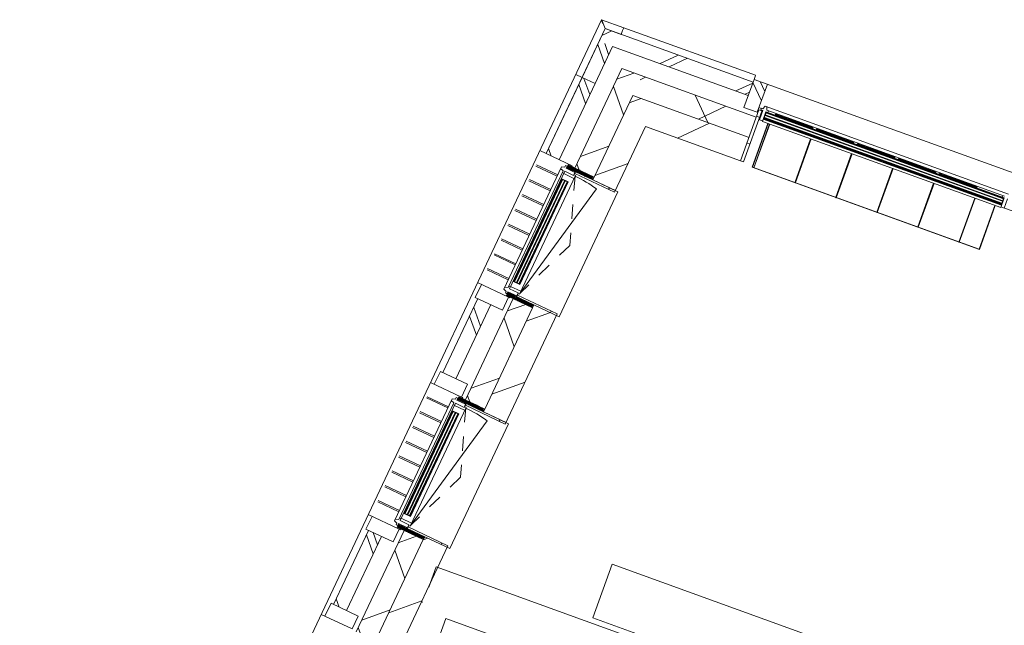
# Model space of a CAD drawing. Header units: metres. Extents: x 136266 to 136452, y 453403 to 453560.
# Tile 132 of 133: x 136392 to 136399, y 453498 to 453502. Entities that reach past the tile are written whole.
import ezdxf

# ---------------------------------------------------------------- set-up
doc = ezdxf.new("R2010")
doc.units = ezdxf.units.M
doc.linetypes.add('GS streep 0_60mm', pattern=[1.2, 0.6, -0.6])
for name, color, linetype, lineweight in [('A-DETL', 90, 'Continuous', 5), ('A-DETL-BEBOUWING', 253, 'Continuous', 9), ('A-DETL-GENF-4', 252, 'Continuous', 9), ('A-DETL-GENF-5', 250, 'Continuous', 9), ('A-FLOR', 192, 'Continuous', 5), ('A-GENM-1', 8, 'Continuous', 5), ('A-GENM-3', 7, 'GS streep 0_60mm', 5), ('A-WALL-PATT-3', 8, 'Continuous', 5)]:
    doc.layers.add(name, color=color, linetype=linetype, lineweight=lineweight)
pattern_1 = [(90, (0, 0), (-400, 2.449293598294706e-14), [])]

# ---------------------------------------------------------------- blocks, each defined once
blk = doc.blocks.new('859-DO-0010 29-09-2022')
at = {"layer": 'A-DETL-BEBOUWING'}
h = blk.add_hatch(dxfattribs=at)
h.set_pattern_fill('FP_726', color=256, angle=44.99999999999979, style=0, pattern_type=2)
h.set_pattern_definition([(230.3679999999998, (115493.8259296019, 88038.00664383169), (326.7006494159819, -270.5777627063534), []), (320.3679999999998, (115493.8259296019, 88038.00664383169), (270.5777627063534, 326.7006494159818), [])])
h.paths.add_polyline_path([(109859.9790641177, 87357.96600375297), (110723.704941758, 87439.12538232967), (110709.6721138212, 87588.4675389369), (109859.9790641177, 87508.6267449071)])
h.paths.add_polyline_path([(113526.3594140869, 87702.47478661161), (114307.9167003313, 87775.91325281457), (114293.8838723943, 87925.25540942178), (113512.3265861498, 87851.8169432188)])
h.paths.add_polyline_path([(117110.5711726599, 88039.2626570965), (117892.1284589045, 88112.70112329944), (117878.0956309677, 88262.04327990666), (117096.538344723, 88188.60481370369), (117105.0366392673, 88098.16305524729)])
h.paths.add_polyline_path([(120694.7829312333, 88376.05052758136), (121141.705776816, 88418.04531013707), (121127.6729488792, 88567.38746674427), (120680.7501032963, 88525.3926841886), (120692.675447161, 88398.47909421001)])
h = blk.add_hatch(dxfattribs=at)
h.set_pattern_fill('FP_250', color=256, angle=44.99999999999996, style=0, pattern_type=2)
h.set_pattern_definition([(50.36799999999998, (1194.736809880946, 112.2623939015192), (-308.0628471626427, 255.141690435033), [])])
h.paths.add_polyline_path([(110034.97906411, 87198.63888774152), (110740.0765743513, 87264.89286628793), (110723.7049417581, 87439.12538232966), (110034.97906411, 87374.40975242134), (110034.97906411, 87198.82748337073)])
h.paths.add_polyline_path([(113542.7310466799, 87528.24227056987), (114324.2883329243, 87601.6807367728), (114307.9167003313, 87775.91325281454), (113526.3594140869, 87702.47478661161)])
h.paths.add_polyline_path([(117126.9428052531, 87865.03014105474), (117908.5000914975, 87938.46860725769), (117892.1284589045, 88112.70112329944), (117110.5711726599, 88039.26265709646)])
h.paths.add_polyline_path([(120711.1545638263, 88201.81801153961), (121158.0774094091, 88243.8127940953), (121141.705776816, 88418.04531013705), (120694.7829312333, 88376.05052758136)])
h = blk.add_hatch(dxfattribs=at)
h.set_pattern_fill('FP_257', color=256, angle=44.99999999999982, style=0, pattern_type=2)
h.set_pattern_definition([(230.3679999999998, (110034.5415574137, 87751.02028561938), (308.0628471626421, -255.1416904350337), []), (230.3679999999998, (108839.8047475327, 87638.75789171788), (308.0628471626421, -255.1416904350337), [])])
h.paths.add_polyline_path([(109485.0028386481, 87598.94299220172), (110593.4385809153, 87703.09635655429), (110584.0833622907, 87802.65779429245), (109484.9993239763, 87699.38315605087), (109485.0011046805, 87648.49526930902)])
for points in [[(110758.6173526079, 87644.79349743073), (112522.8460293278, 87810.567971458), (112522.4718205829, 87814.55042896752), (110758.2979762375, 87648.19241004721)], [(110760.3948441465, 87625.87682426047), (112524.6235208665, 87791.65129828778), (112524.2493121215, 87795.6337557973), (110760.1210144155, 87628.79101395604)], [(110762.1723356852, 87606.96015109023), (112526.4010124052, 87772.7346251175), (112526.0268036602, 87776.71708262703), (110761.7981269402, 87610.94260859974)], [(109667.4536763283, 85820.92044149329), (109667.4536763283, 86611.92044149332), (109663.4536763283, 86611.92044149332), (109663.4536763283, 85820.92044149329)], [(109686.4536763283, 85820.92044149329), (109686.4536763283, 86611.92044149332), (109682.4536763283, 86611.92044149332), (109682.4536763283, 85820.92044149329)], [(109705.4536763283, 85820.92044149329), (109705.4536763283, 86611.92044149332), (109701.4536763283, 86611.92044149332), (109701.4536763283, 85820.92044149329)], [(109667.4536763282, 84020.92044149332), (109667.4536763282, 84811.92044149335), (109663.4536763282, 84811.92044149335), (109663.4536763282, 84020.92044149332)], [(109686.4536763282, 84020.92044149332), (109686.4536763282, 84811.92044149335), (109682.4536763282, 84811.92044149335), (109682.4536763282, 84020.92044149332)], [(109705.4536763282, 84020.92044149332), (109705.4536763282, 84811.92044149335), (109701.4536763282, 84811.92044149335), (109701.4536763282, 84020.92044149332)]]:
    blk.add_hatch(color=256, dxfattribs=at).paths.add_polyline_path(points)
h = blk.add_hatch(dxfattribs=at)
h.set_pattern_fill('FP_738', color=256, style=0, pattern_type=2)
h.set_pattern_definition([(0, (0, 0), (0, 200), [])])
h.paths.add_polyline_path([(110740.123350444, 87264.39505910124), (110762.0268667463, 87266.45320719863), (110726.477035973, 87644.78667060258), (110704.5735196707, 87642.72852250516)])
h = blk.add_hatch(dxfattribs=at)
h.set_pattern_fill('FP_1657', color=256, angle=44.99999999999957, style=0, pattern_type=2)
h.set_pattern_definition([(315.0019999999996, (109485.0078655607, 87459.43207647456), (282.8328392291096, 282.8525853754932), []), (315.0019999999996, (109485.0495848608, 86259.43156371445), (282.8328392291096, 282.8525853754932), [])])
h.paths.add_polyline_path([(109485.0126024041, 87319.92028438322), (109585.0126023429, 87319.92378365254), (109585.0025099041, 87608.33938912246), (109485.0028386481, 87598.94299220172)])
h = blk.add_hatch(dxfattribs=at)
h.set_pattern_fill('FP_725', color=256, angle=44.99999999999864, style=0, pattern_type=2)
h.set_pattern_definition([(314.9999999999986, (109709.978837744, 82714.8608331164), (299.9546965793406, 299.9546965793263), []), (44.99999999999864, (109709.978837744, 82714.8608331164), (-299.9546965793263, 299.9546965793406), [])])
h.paths.add_polyline_path([(109859.9790641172, 77935.18872462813), (109859.9790641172, 78509.92044148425), (109709.9790641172, 78509.92044148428), (109709.9790641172, 77935.18872462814)])
h.paths.add_polyline_path([(109709.9790641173, 79522.92044148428), (109859.9790641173, 79522.92044148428), (109859.9790641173, 80251.9204414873), (109709.9790641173, 80251.9204414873), (109709.9790641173, 79554.47512242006)])
h.paths.add_polyline_path([(109859.9790641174, 81380.92044148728), (109859.9790641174, 82109.92044148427), (109709.9790641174, 82109.9204414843), (109709.9790641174, 81380.9204414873)])
h.paths.add_polyline_path([(109859.9790641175, 83122.9204414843), (109859.9790641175, 83909.92044148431), (109709.9790641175, 83909.92044148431), (109709.9790641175, 83122.92044148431)])
h.paths.add_polyline_path([(109859.9790641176, 84922.9204414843), (109859.9790641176, 85709.92044148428), (109709.9790641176, 85709.92044148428), (109709.9790641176, 84922.92044148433)])
h.paths.add_polyline_path([(109859.9790641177, 86722.92044148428), (109859.9790641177, 87508.6267449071), (109709.9790641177, 87494.53210319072), (109709.9790641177, 86722.9204414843)])
h = blk.add_hatch(dxfattribs=at)
h.set_pattern_fill('FP_100', color=256, angle=44.99999999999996, style=0, pattern_type=2)
h.set_pattern_definition([(44.99999999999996, (1199.999805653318, -5.684341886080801e-13), (-282.8427124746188, 282.8427124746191), [])])
h.paths.add_polyline_path([(110034.9790641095, 78185.18872462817), (110034.9790641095, 78531.92044148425), (109859.9790641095, 78531.92044148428), (109859.9790641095, 78185.18872462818), (109881.0029046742, 78185.18872462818)])
h.paths.add_polyline_path([(110034.9790641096, 79500.92044148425), (110034.9790641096, 80286.92044148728), (109859.9790641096, 80286.92044148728), (109859.9790641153, 79500.92044148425), (109881.0029046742, 79500.92044148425)])
h.paths.add_polyline_path([(109859.9790641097, 81345.92044148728), (110034.9790641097, 81345.92044148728), (110034.9790641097, 82131.9204414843), (109859.9790641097, 82131.9204414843), (109859.9790641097, 81353.14626617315)])
h.paths.add_polyline_path([(110034.9790641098, 83100.92044148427), (110034.9790641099, 83931.92044148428), (109859.9790641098, 83931.9204414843), (109859.9790641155, 83100.92044148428), (109881.0029046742, 83100.92044148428)])
h.paths.add_polyline_path([(110034.9790641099, 84900.92044148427), (110034.9790641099, 85731.92044148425), (109859.9790641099, 85731.92044148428), (109859.9790641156, 84900.9204414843), (109881.0029046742, 84900.9204414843)])
h.paths.add_polyline_path([(110034.97906411, 86700.92044148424), (110034.97906411, 87374.40975242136), (109859.97906411, 87357.96600375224), (109859.9790641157, 86700.92044148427), (109881.0029046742, 86700.92044148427)])
h = blk.add_hatch(dxfattribs=at)
h.set_pattern_fill('FP_1083', color=256, angle=44.99999999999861, style=0, pattern_type=2)
h.set_pattern_definition([(314.9999999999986, (109484.9795812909, 87024.42139890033), (282.8427124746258, 282.8427124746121), []), (314.9999999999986, (109484.9788741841, 85824.42088614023), (282.8427124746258, 282.8427124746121), [])])
h.paths.add_polyline_path([(109584.9790641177, 86728.92044149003), (109584.9790641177, 87319.92203401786), (109484.9790641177, 87319.92203401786), (109484.9790641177, 86728.92044149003)])
h = blk.add_hatch(dxfattribs=at)
h.set_pattern_fill('FP_418', color=256, style=0, pattern_type=2)
h.set_pattern_definition([(180, (109861.5030000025, 86674.15200085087), (-6.221205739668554e-15, -50.8), [50.8, 0, 0, 0]), (180, (109861.5030000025, 86679.23200085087), (-6.221205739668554e-15, -50.8), [50.8, 0, 0, 0]), (180, (109861.5030000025, 86684.31200085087), (-6.221205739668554e-15, -50.8), [50.8, 0, 0, 0]), (180, (109861.5030000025, 86689.39200085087), (-6.221205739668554e-15, -50.8), [50.8, 0, 0, 0]), (180, (109861.5030000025, 86694.47200085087), (-6.221205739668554e-15, -50.8), [50.8, 0, 0, 0]), (180, (109861.5030000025, 86699.55200085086), (-6.221205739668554e-15, -50.8), [50.8, 0, 0, 0]), (180, (109861.5030000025, 86704.63200085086), (-6.221205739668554e-15, -50.8), [50.8, 0, 0, 0]), (180, (109861.5030000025, 86709.71200085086), (-6.221205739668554e-15, -50.8), [50.8, 0, 0, 0]), (180, (109861.5030000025, 86714.79200085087), (-6.221205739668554e-15, -50.8), [50.8, 0, 0, 0]), (180, (109861.5030000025, 86719.87200085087), (-6.221205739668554e-15, -50.8), [50.8, 0, 0, 0])])
h.paths.add_polyline_path([(109859.9790641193, 86700.92044147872), (109859.9790641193, 86722.92044147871), (109656.9790641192, 86722.92044147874), (109656.9790641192, 86700.92044147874)])
h = blk.add_hatch(dxfattribs=at)
h.set_pattern_fill('FP_1487', color=256, style=0, pattern_type=2)
h.set_pattern_definition(pattern_1)
h.paths.add_polyline_path([(110034.9790641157, 86688.42044148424), (110034.9790641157, 86700.92044148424), (109724.9790641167, 86700.92044148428), (109724.9790641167, 86688.42044148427), (109881.0029046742, 86688.42044148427)])
h = blk.add_hatch(dxfattribs=at)
h.set_pattern_fill('FP_690', color=256, angle=-90.0000000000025, style=0, pattern_type=2)
h.set_pattern_definition([(179.9999999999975, (109861.5026226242, 85758.68803049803), (2.219022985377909e-12, 50.80000000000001), [50.80000000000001, 0, 0, 0]), (179.9999999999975, (109861.5026226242, 85753.60803049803), (2.219022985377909e-12, 50.80000000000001), [50.80000000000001, 0, 0, 0]), (179.9999999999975, (109861.5026226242, 85748.52803049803), (2.219022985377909e-12, 50.80000000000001), [50.80000000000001, 0, 0, 0]), (179.9999999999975, (109861.5026226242, 85743.44803049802), (2.219022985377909e-12, 50.80000000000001), [50.80000000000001, 0, 0, 0]), (179.9999999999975, (109861.5026226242, 85738.36803049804), (2.219022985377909e-12, 50.80000000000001), [50.80000000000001, 0, 0, 0]), (179.9999999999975, (109861.5026226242, 85733.28803049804), (2.219022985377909e-12, 50.80000000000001), [50.80000000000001, 0, 0, 0]), (179.9999999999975, (109861.5026226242, 85728.20803049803), (2.219022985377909e-12, 50.80000000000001), [50.80000000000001, 0, 0, 0]), (179.9999999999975, (109861.5026226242, 85723.12803049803), (2.219022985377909e-12, 50.80000000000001), [50.80000000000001, 0, 0, 0]), (179.9999999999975, (109861.5026226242, 85718.04803049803), (2.219022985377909e-12, 50.80000000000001), [50.80000000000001, 0, 0, 0]), (179.9999999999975, (109861.5026226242, 85712.96803049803), (2.219022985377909e-12, 50.80000000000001), [50.80000000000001, 0, 0, 0])])
h.paths.add_polyline_path([(109656.9790641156, 85709.92044148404), (109859.9790641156, 85709.92044148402), (109859.9790641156, 85731.92044148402), (109656.9790641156, 85731.92044148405)])
h = blk.add_hatch(dxfattribs=at)
h.set_pattern_fill('FP_1488', color=256, style=0, pattern_type=2)
h.set_pattern_definition(pattern_1)
h.paths.add_polyline_path([(110034.9790641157, 85731.92044148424), (110034.9790641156, 85744.42044148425), (109724.9790641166, 85744.42044148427), (109724.9790641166, 85731.92044148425), (109881.0029046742, 85731.92044148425)])
h = blk.add_hatch(dxfattribs=at)
h.set_pattern_fill('FP_1077', color=256, angle=44.99999999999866, style=0, pattern_type=2)
h.set_pattern_definition([(314.9999999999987, (109484.9788741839, 81832.04508787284), (282.8427124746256, 282.8427124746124), []), (314.9999999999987, (109484.9788741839, 80632.04528221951), (282.8427124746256, 282.8427124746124), [])])
h.paths.add_polyline_path([(109484.9790641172, 78060.17044149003), (109584.9790641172, 78060.17044149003), (109584.9790641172, 78403.74999999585), (109484.9790641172, 78403.74999999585), (109484.9790641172, 78205.47176460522)])
h.paths.add_polyline_path([(109584.9790641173, 79628.74999999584), (109584.9790641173, 80203.92044148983), (109484.9790641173, 80203.92044148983), (109484.9790641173, 79628.74999999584), (109534.9790641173, 79628.74999999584)])
h.paths.add_polyline_path([(109584.9790641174, 81428.92044148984), (109584.9790641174, 82003.92044148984), (109484.9790641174, 82003.92044148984), (109484.9790641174, 81428.92044148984), (109534.9790641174, 81428.92044148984)])
h.paths.add_polyline_path([(109534.9790641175, 83228.92044148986), (109584.9790641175, 83228.92044148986), (109584.9790641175, 83803.92044148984), (109484.9790641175, 83803.92044148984), (109484.9790641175, 83228.92044148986)])
h.paths.add_polyline_path([(109484.9790641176, 85028.92044148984), (109584.9790641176, 85028.92044148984), (109584.9790641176, 85603.92044149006), (109484.9790641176, 85603.92044149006), (109484.9790641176, 85400.15633961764)])
h = blk.add_hatch(dxfattribs=at)
h.set_pattern_fill('FP_418', color=256, style=0, pattern_type=2)
h.set_pattern_definition([(180, (109861.5030000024, 84874.1520008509), (-6.221205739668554e-15, -50.8), [50.8, 0, 0, 0]), (180, (109861.5030000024, 84879.2320008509), (-6.221205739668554e-15, -50.8), [50.8, 0, 0, 0]), (180, (109861.5030000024, 84884.3120008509), (-6.221205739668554e-15, -50.8), [50.8, 0, 0, 0]), (180, (109861.5030000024, 84889.3920008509), (-6.221205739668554e-15, -50.8), [50.8, 0, 0, 0]), (180, (109861.5030000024, 84894.4720008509), (-6.221205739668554e-15, -50.8), [50.8, 0, 0, 0]), (180, (109861.5030000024, 84899.55200085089), (-6.221205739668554e-15, -50.8), [50.8, 0, 0, 0]), (180, (109861.5030000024, 84904.63200085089), (-6.221205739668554e-15, -50.8), [50.8, 0, 0, 0]), (180, (109861.5030000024, 84909.7120008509), (-6.221205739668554e-15, -50.8), [50.8, 0, 0, 0]), (180, (109861.5030000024, 84914.7920008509), (-6.221205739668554e-15, -50.8), [50.8, 0, 0, 0]), (180, (109861.5030000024, 84919.8720008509), (-6.221205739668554e-15, -50.8), [50.8, 0, 0, 0])])
h.paths.add_polyline_path([(109859.9790641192, 84900.92044147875), (109859.9790641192, 84922.92044147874), (109656.9790641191, 84922.92044147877), (109656.9790641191, 84900.92044147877)])
h = blk.add_hatch(dxfattribs=at)
h.set_pattern_fill('FP_1487', color=256, style=0, pattern_type=2)
h.set_pattern_definition(pattern_1)
h.paths.add_polyline_path([(110034.9790641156, 84888.42044148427), (110034.9790641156, 84900.92044148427), (109724.9790641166, 84900.92044148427), (109724.9790641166, 84888.42044148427), (109881.0029046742, 84888.42044148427)])
h = blk.add_hatch(dxfattribs=at)
h.set_pattern_fill('FP_690', color=256, angle=-90.0000000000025, style=0, pattern_type=2)
h.set_pattern_definition([(179.9999999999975, (109861.502622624, 83958.68803049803), (2.219022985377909e-12, 50.80000000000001), [50.80000000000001, 0, 0, 0]), (179.9999999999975, (109861.502622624, 83953.60803049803), (2.219022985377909e-12, 50.80000000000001), [50.80000000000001, 0, 0, 0]), (179.9999999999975, (109861.502622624, 83948.52803049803), (2.219022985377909e-12, 50.80000000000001), [50.80000000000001, 0, 0, 0]), (179.9999999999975, (109861.502622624, 83943.44803049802), (2.219022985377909e-12, 50.80000000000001), [50.80000000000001, 0, 0, 0]), (179.9999999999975, (109861.502622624, 83938.36803049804), (2.219022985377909e-12, 50.80000000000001), [50.80000000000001, 0, 0, 0]), (179.9999999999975, (109861.502622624, 83933.28803049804), (2.219022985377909e-12, 50.80000000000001), [50.80000000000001, 0, 0, 0]), (179.9999999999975, (109861.502622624, 83928.20803049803), (2.219022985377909e-12, 50.80000000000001), [50.80000000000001, 0, 0, 0]), (179.9999999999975, (109861.502622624, 83923.12803049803), (2.219022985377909e-12, 50.80000000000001), [50.80000000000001, 0, 0, 0]), (179.9999999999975, (109861.502622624, 83918.04803049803), (2.219022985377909e-12, 50.80000000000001), [50.80000000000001, 0, 0, 0]), (179.9999999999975, (109861.502622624, 83912.96803049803), (2.219022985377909e-12, 50.80000000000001), [50.80000000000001, 0, 0, 0])])
h.paths.add_polyline_path([(109656.9790641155, 83909.92044148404), (109859.9790641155, 83909.92044148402), (109859.9790641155, 83931.92044148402), (109656.9790641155, 83931.92044148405)])
h = blk.add_hatch(dxfattribs=at)
h.set_pattern_fill('FP_1488', color=256, style=0, pattern_type=2)
h.set_pattern_definition(pattern_1)
h.paths.add_polyline_path([(110034.9790641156, 83931.92044148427), (110034.9790641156, 83944.42044148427), (109724.9790641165, 83944.4204414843), (109724.9790641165, 83931.92044148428), (109881.0029046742, 83931.92044148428)])
at = {"layer": 'A-WALL-PATT-3'}
h = blk.add_hatch(dxfattribs=at)
h.set_pattern_fill('FP_775', color=256, angle=44.99999999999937, style=0, pattern_type=2)
h.set_pattern_definition([(140.3679999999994, (110691.5964922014, 87727.38594856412), (-255.1416904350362, -308.06284716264), []), (140.3679999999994, (110579.3340982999, 88922.12275844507), (-255.1416904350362, -308.06284716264), [])])
h.paths.add_polyline_path([(110601.8582776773, 87613.49106259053), (110701.4197154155, 87622.84628121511), (110681.7737563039, 87831.9253004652), (110582.2123185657, 87822.57008184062), (110601.7810741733, 87614.31268869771)])
h = blk.add_hatch(dxfattribs=at)
h.set_pattern_fill('FP_1082', color=256, angle=-315, style=0, pattern_type=2)
h.set_pattern_definition([(225, (109569.9582600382, 85703.92069824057), (282.842712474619, -282.842712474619), []), (225, (108369.9584543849, 85703.92069824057), (282.842712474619, -282.842712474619), [])])
h.paths.add_polyline_path([(109674.9581282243, 85603.92044149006), (109674.9581282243, 85703.92044149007), (109464.9581282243, 85703.92044149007), (109464.9581282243, 85603.92044149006), (109584.9790641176, 85603.92044149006)])
blk.add_open_spline([(109456.8816910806, 87724.98169265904), (109454.8695674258, 87726.85097051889), (109451.8850533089, 87729.52329248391), (109448.1611586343, 87732.92077076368), (109445.5401568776, 87735.30780735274), (109443.1328600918, 87737.49618295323), (109440.9775370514, 87739.46237555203), (109439.1085793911, 87741.15943903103), (109437.0376817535, 87743.04959050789), (109435.3033257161, 87744.62640755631), (109434.9163094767, 87744.97868949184), (109434.9790641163, 87744.92203401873)], degree=3, knots=[0, 0, 0, 0, 0.08333333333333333, 0.125, 0.1666666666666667, 0.2083333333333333, 0.25, 0.2916666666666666, 0.3333333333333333, 0.4166666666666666, 0.5, 0.5, 0.5, 0.5])
at = {"layer": 'A-DETL'}
for p, q in [((111132.1675805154, 84317.7344228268), (114716.3793390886, 84654.52229331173)), ((111169.5884550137, 83919.48867187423), (111132.1675805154, 84317.7344228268)), ((114753.8002135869, 84256.27654235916), (111169.5884550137, 83919.48867187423))]:
    blk.add_line(p, q, dxfattribs=at)
at = {"layer": 'A-DETL-BEBOUWING'}
for p, q in [((113593.9458101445, 88105.56544523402), (110582.2123185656, 87822.57008184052)), ((110579.4057546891, 87852.4385133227), (109599.9203302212, 87760.40187249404)), ((110579.4068366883, 87852.4269983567), (110582.2123202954, 87822.57008184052)), ((112540.8203538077, 87854.44192340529), (110732.7846444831, 87684.5511531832)), ((112531.4460036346, 87751.11176537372), (113486.2401915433, 87840.82831198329)), ((110584.0833622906, 87802.65779429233), (109484.9993239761, 87699.38315605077)), ((110582.2123185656, 87822.57008184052), (110601.8582776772, 87613.49106259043)), ((110701.4197154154, 87622.84628121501), (110681.7737563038, 87831.9253004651)), ((110754.8820919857, 87652.4777558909), (112525.0844549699, 87818.81354303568)), ((112520.9749856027, 87830.4802590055), (110756.7463088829, 87664.70578497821)), ((112522.4718205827, 87814.55042896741), (110758.2431438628, 87648.77595494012)), ((110758.6173526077, 87644.7934974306), (112522.8460293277, 87810.56797145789)), ((112524.2493121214, 87795.63375579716), (110760.0206354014, 87629.85928176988)), ((110760.3948441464, 87625.87682426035), (112524.6235208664, 87791.65129828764)), ((112526.0268036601, 87776.71708262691), (110761.7981269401, 87610.94260859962)), ((110762.1723356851, 87606.9601510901), (112526.4010124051, 87772.73462511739)), ((112014.6777027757, 87777.85566319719), (111735.9056771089, 87751.6610510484)), ((112015.1454637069, 87772.87759131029), (111736.3734380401, 87746.6829791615)), ((112014.6777027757, 87777.85566319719), (112015.073451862, 87773.6439660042)), ((112015.073451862, 87773.6439660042), (112015.1454637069, 87772.87759131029)), ((112015.1454637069, 87772.87759131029), (112015.3298937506, 87770.9148236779)), ((112319.3357022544, 87806.48263218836), (112040.5636765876, 87780.28802003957)), ((112040.959425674, 87776.07632284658), (112040.5636765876, 87780.28802003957)), ((112041.0314375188, 87775.30994815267), (112040.959425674, 87776.07632284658)), ((112319.8034631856, 87801.50456030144), (112041.0314375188, 87775.30994815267)), ((112041.2158675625, 87773.34718052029), (112041.0314375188, 87775.30994815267)), ((112319.3357022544, 87806.48263218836), (112319.7314513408, 87802.27093499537)), ((112319.7314513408, 87802.27093499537), (112319.8034631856, 87801.50456030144)), ((112319.8034631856, 87801.50456030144), (112319.9878932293, 87799.54179266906)), ((112509.0276130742, 87829.35763277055), (112510.1502393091, 87817.41026024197)), ((112526.77522115, 87768.75216760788), (112522.0976118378, 87818.53288647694)), ((112529.7620642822, 87769.0328241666), (112522.0976118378, 87818.53288647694)), ((112525.0844549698, 87818.81354303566), (112531.8202123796, 87747.1293078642)), ((112525.0844549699, 87818.81354303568), (112526.77522115, 87768.75216760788)), ((112555.3407486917, 87753.3570178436), (112548.979200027, 87821.05879550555)), ((109434.9674984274, 87744.93217900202), (109434.9674984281, 81328.92044149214)), ((109599.9507415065, 87760.44091905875), (109434.9678812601, 87744.93259950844)), ((109484.9273991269, 87699.44863705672), (109456.8816910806, 87724.98169265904)), ((109604.6263400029, 87710.70028721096), (109484.9273991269, 87699.44863705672)), ((109585.002509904, 87608.33938912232), (110593.4385809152, 87703.09635655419)), ((109600.4827260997, 87754.41666315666), (109599.9214122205, 87760.39035752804)), ((109599.9518239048, 87760.42940413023), (109600.1982659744, 87757.80766826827)), ((109600.201248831, 87757.77593560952), (109600.5176698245, 87754.40973978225)), ((109600.9087027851, 87749.88327351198), (109600.4870474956, 87754.37067338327)), ((109600.5209213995, 87754.37514840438), (109600.9435384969, 87749.87920174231)), ((109601.4140151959, 87744.50556592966), (109600.912757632, 87749.8401204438)), ((109600.9469616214, 87749.84278536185), (109601.4488703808, 87744.5033066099)), ((109601.9666944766, 87738.62376391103), (109601.4179013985, 87744.46420763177)), ((109601.4524267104, 87744.46547314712), (109602.0016256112, 87738.62290553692)), ((109604.590503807, 87710.70028721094), (109601.9704508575, 87738.58378721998)), ((109602.0053027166, 87738.58378721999), (109604.6263400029, 87710.70028721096)), ((110759.5597012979, 87602.69703702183), (112529.7620642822, 87769.0328241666)), ((112530.3233773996, 87763.0591379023), (110760.1210144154, 87596.72335075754)), ((110761.6178493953, 87580.79352071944), (112531.8202123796, 87747.1293078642)), ((111405.3617038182, 87720.60172521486), (111126.5896781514, 87694.40711306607)), ((111405.8294647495, 87715.62365332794), (111127.0574390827, 87689.42904117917)), ((111405.3617038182, 87720.60172521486), (111405.7574529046, 87716.39002802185)), ((111405.7574529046, 87716.39002802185), (111405.8294647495, 87715.62365332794)), ((111405.8294647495, 87715.62365332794), (111406.0138947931, 87713.66088569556)), ((111710.019703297, 87749.22869420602), (111431.2476776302, 87723.03408205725)), ((111431.6434267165, 87718.82238486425), (111431.2476776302, 87723.03408205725)), ((111431.7154385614, 87718.05601017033), (111431.6434267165, 87718.82238486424)), ((111710.4874642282, 87744.25062231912), (111431.7154385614, 87718.05601017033)), ((111431.8998686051, 87716.09324253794), (111431.7154385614, 87718.05601017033)), ((111710.019703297, 87749.22869420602), (111710.4154523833, 87745.01699701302)), ((111710.4154523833, 87745.01699701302), (111710.4874642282, 87744.25062231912)), ((111710.4874642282, 87744.25062231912), (111710.6718942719, 87742.28785468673)), ((111736.3014261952, 87747.44935385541), (111735.9056771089, 87751.6610510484)), ((111736.3734380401, 87746.6829791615), (111736.3014261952, 87747.44935385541)), ((111736.5578680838, 87744.72021152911), (111736.3734380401, 87746.6829791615)), ((112339.666637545, 87729.07373591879), (112370.3517546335, 87402.51222013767)), ((112372.3429833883, 87402.69932451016), (112341.6578662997, 87729.26084029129)), ((112489.0087941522, 87743.10656385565), (112519.5068068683, 87418.53627682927)), ((112521.6851399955, 87416.732152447), (112491.0000229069, 87743.29366822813)), ((112524.7839923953, 87768.56506323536), (112525.3453055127, 87762.59137697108)), ((109484.9273991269, 87699.44863705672), (109484.9273991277, 86728.92044148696)), ((109484.9993239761, 87699.38315605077), (109485.012602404, 87319.92028438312)), ((110715.0708333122, 87659.28317158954), (110698.1453888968, 87657.69278442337)), ((110731.4551078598, 87645.25443153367), (110704.5735196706, 87642.72852250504)), ((110704.5735196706, 87642.72852250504), (110740.1233504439, 87264.39505910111)), ((110726.8778775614, 87661.89921939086), (110714.9305050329, 87660.77659315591)), ((110714.9305050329, 87660.77659315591), (110716.0531312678, 87648.82922062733)), ((110716.0531312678, 87648.82922062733), (110730.9873469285, 87650.23250342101)), ((110762.0268667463, 87266.45320719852), (110726.4770359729, 87644.78667060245)), ((110732.7846444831, 87684.5511531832), (110726.8778775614, 87661.89921939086)), ((110730.9873469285, 87650.23250342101), (110737.3488955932, 87582.53072575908)), ((110756.7463088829, 87664.70578497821), (110746.7232457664, 87685.86088379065)), ((110754.8820919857, 87652.4777558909), (110761.6178493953, 87580.79352071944)), ((110762.54654443, 87602.97769358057), (110754.8820919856, 87652.47775589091)), ((110762.54654443, 87602.97769358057), (110757.8689351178, 87652.75841244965)), ((110757.8689351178, 87652.75841244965), (110759.5597012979, 87602.69703702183)), ((110769.8163076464, 87653.88103868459), (110768.6936814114, 87665.82841121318)), ((111100.7037043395, 87691.97475622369), (110821.9316786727, 87665.7801440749)), ((110822.3274277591, 87661.56844688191), (110821.9316786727, 87665.7801440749)), ((110822.3274277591, 87661.56844688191), (110822.3994396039, 87660.802072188)), ((111101.1714652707, 87686.99668433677), (110822.3994396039, 87660.802072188)), ((110822.5838696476, 87658.83930455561), (110822.3994396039, 87660.802072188)), ((111100.7037043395, 87691.97475622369), (111101.0994534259, 87687.7630590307)), ((111101.1714652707, 87686.99668433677), (111101.0994534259, 87687.7630590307)), ((111101.1714652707, 87686.99668433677), (111101.3558953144, 87685.03391670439)), ((111126.9854272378, 87690.19541587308), (111126.5896781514, 87694.40711306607)), ((111127.0574390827, 87689.42904117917), (111126.9854272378, 87690.19541587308)), ((111127.2418691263, 87687.46627354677), (111127.0574390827, 87689.42904117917)), ((111423.701410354, 87643.0057245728), (111454.1994230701, 87318.43543754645)), ((111425.6926391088, 87643.19282894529), (111456.3777561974, 87316.63131316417)), ((111458.3689849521, 87316.81841753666), (111427.6838678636, 87643.37993331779)), ((111728.3594098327, 87671.63269356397), (111758.8574225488, 87347.06240653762)), ((111730.3506385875, 87671.81979793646), (111761.0357556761, 87345.25828215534)), ((111763.0269844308, 87345.44538652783), (111732.3418673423, 87672.00690230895)), ((112033.0174093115, 87700.25966255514), (112063.5154220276, 87375.68937552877)), ((112035.0086380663, 87700.44676692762), (112065.6937551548, 87373.88525114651)), ((112067.6849839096, 87374.072355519), (112036.999866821, 87700.63387130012)), ((109585.0126023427, 87319.92378365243), (109585.002509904, 87608.33938912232)), ((110709.6721138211, 87588.46753893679), (109709.9790641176, 87494.5321031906)), ((110601.8582776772, 87613.49106259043), (110701.4197154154, 87622.84628121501)), ((110732.1837193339, 87584.05419358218), (110737.1617912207, 87584.5219545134)), ((110737.3488955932, 87582.53072575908), (110761.2436406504, 87584.77597822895)), ((110764.5377731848, 87603.16479795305), (110765.0990863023, 87597.19111168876)), ((110765.0990863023, 87597.19111168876), (110764.5377731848, 87603.16479795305)), ((110802.438038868, 87584.62916035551), (110833.1231559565, 87258.06764457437)), ((110834.9272803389, 87260.24597770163), (110804.4292676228, 87584.81626472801)), ((110814.3854113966, 87585.75178659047), (110845.0705284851, 87259.19027080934)), ((110847.0617572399, 87259.37737518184), (110816.3766401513, 87585.93889096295)), ((111119.0434108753, 87614.37875558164), (111149.7285279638, 87287.81723980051)), ((111151.7197567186, 87288.00434417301), (111121.0346396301, 87614.56585995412)), ((111153.5238811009, 87290.18267730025), (111123.0258683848, 87614.75296432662)), ((109709.9790641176, 87494.5321031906), (109709.9790641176, 86722.9204414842)), ((110723.704941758, 87439.12538232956), (109859.9790641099, 87357.96600375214)), ((109859.9790641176, 86722.92044148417), (109859.9790641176, 87357.96600375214)), ((110833.1231559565, 87258.06764457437), (112521.6851399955, 87416.732152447)), ((112519.5068068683, 87418.53627682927), (110834.9272803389, 87260.24597770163)), ((112063.5154220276, 87375.68937552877), (112065.5066507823, 87375.87647990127)), ((112065.6937551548, 87373.88525114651), (112067.6849839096, 87374.072355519)), ((112370.3517546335, 87402.51222013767), (112372.3429833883, 87402.69932451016)), ((109434.9790641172, 87319.92203401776), (109484.9273991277, 87319.92203401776)), ((109584.9790641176, 87319.92203401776), (109484.9790641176, 87319.92203401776)), ((109484.9790641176, 87319.92203401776), (109484.9790641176, 86728.92044148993)), ((109485.012602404, 87319.92028438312), (109585.0126023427, 87319.92378365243)), ((109584.9790641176, 86728.92044148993), (109584.9790641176, 87319.92203401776)), ((111149.7285279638, 87287.81723980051), (111149.5414235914, 87289.80846855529)), ((111149.7285279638, 87287.81723980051), (111151.7197567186, 87288.00434417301)), ((111151.5326523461, 87289.99557292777), (111151.7197567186, 87288.00434417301)), ((111456.3777561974, 87316.63131316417), (111458.3689849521, 87316.81841753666)), ((111458.1818805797, 87318.80964629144), (111458.3689849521, 87316.81841753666)), ((111758.8574225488, 87347.06240653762), (111760.8486513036, 87347.24951091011)), ((111761.0357556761, 87345.25828215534), (111760.8486513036, 87347.24951091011)), ((111761.0357556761, 87345.25828215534), (111763.0269844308, 87345.44538652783)), ((111762.8398800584, 87347.4366152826), (111763.0269844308, 87345.44538652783)), ((110034.9790641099, 87198.63888774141), (110740.0765743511, 87264.89286628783)), ((110740.1233504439, 87264.39505910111), (110762.0268667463, 87266.45320719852)), ((110845.0705284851, 87259.19027080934), (110847.0617572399, 87259.37737518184)), ((110034.9790641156, 86688.42044148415), (110034.9790641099, 87198.63888774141)), ((109434.9790641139, 86728.92044149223), (109484.9273991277, 86728.92044149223)), ((109484.9790641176, 86728.92044148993), (109684.9674984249, 86728.92044149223)), ((109656.9790641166, 86700.9204414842), (109656.9790641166, 86695.92044149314)), ((109684.9674984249, 86728.92044149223), (109684.9674984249, 86722.9204414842)), ((109720.4790641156, 86695.92044149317), (109720.4790641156, 86700.9204414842)), ((109724.9790641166, 86700.92044148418), (109724.9790641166, 86688.42044148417)), ((109724.9790641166, 86688.42044148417), (110034.9790641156, 86688.42044148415)), ((109725.4790641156, 86676.92044149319), (109725.4790641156, 86688.42044148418)), ((109859.9790641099, 86700.92044148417), (110034.9790641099, 86700.92044148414)), ((110054.9790641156, 86700.92044148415), (109859.9790641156, 86700.92044148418)), ((110054.9790641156, 86700.92044148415), (110054.9790641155, 85731.92044148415)), ((109621.4536763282, 86628.92044149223), (109456.8932567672, 86628.92044149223)), ((109621.4536763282, 86618.92044149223), (109456.8932567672, 86618.92044149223)), ((109621.4536763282, 86513.92044149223), (109456.8932567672, 86513.92044149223)), ((109621.4536763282, 86503.92044149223), (109456.8932567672, 86503.92044149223)), ((109621.4536763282, 86398.92044149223), (109456.8932567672, 86398.92044149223)), ((109621.4536763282, 86388.92044149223), (109456.8932567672, 86388.92044149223)), ((109621.4536763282, 86283.92044149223), (109456.8932567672, 86283.92044149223)), ((109621.4536763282, 86273.92044149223), (109456.8932567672, 86273.92044149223)), ((109621.4536763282, 86168.92044149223), (109456.8932567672, 86168.92044149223)), ((109621.4536763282, 86158.92044149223), (109456.8932567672, 86158.92044149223)), ((109621.4536763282, 86053.92044149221), (109456.8932567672, 86053.92044149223)), ((109621.4536763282, 86043.92044149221), (109456.8932567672, 86043.92044149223)), ((109621.4536763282, 85938.92044149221), (109456.8932567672, 85938.92044149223)), ((109621.4536763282, 85928.92044149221), (109456.8932567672, 85928.92044149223)), ((109621.4536763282, 85823.92044149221), (109456.8932567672, 85823.92044149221)), ((109621.4536763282, 85813.92044149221), (109456.8932567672, 85813.92044149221)), ((109434.9790641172, 85703.92044149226), (109674.9581282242, 85703.92044148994)), ((109464.9581282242, 85703.92044148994), (109464.9581282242, 85603.92044148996)), ((109656.9790641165, 85736.92044149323), (109656.9790641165, 85731.92044148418)), ((109674.9581282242, 85603.92044148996), (109674.9581282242, 85703.92044148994)), ((109684.9674984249, 85703.92044149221), (109674.9965887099, 85703.92044149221)), ((109684.9674984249, 85709.92044148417), (109684.9674984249, 85703.92044149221)), ((109709.9790641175, 85709.92044148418), (109709.9790641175, 84922.92044148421)), ((109720.4790641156, 85731.92044148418), (109720.4790641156, 85736.92044149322)), ((110034.9790641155, 85744.42044148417), (109724.9790641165, 85744.42044148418)), ((109724.9790641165, 85744.42044148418), (109724.9790641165, 85731.92044148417)), ((109725.4790641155, 85744.42044148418), (109725.4790641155, 85755.92044149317)), ((110054.9790641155, 85731.92044148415), (109859.9790641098, 85731.92044148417)), ((109859.9790641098, 85709.92044148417), (109859.9790641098, 84922.9204414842)), ((110034.9790641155, 84888.42044148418), (110034.9790641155, 85744.42044148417)), ((109464.9581282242, 85603.92044148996), (109674.9581282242, 85603.92044148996)), ((109484.9273991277, 85604.17849630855), (109484.9273991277, 85028.92044148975)), ((109484.9790641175, 85603.92044148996), (109484.9790641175, 85028.92044148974)), ((109584.9790641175, 85028.92044148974), (109584.9790641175, 85603.92044148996)), ((109674.9790641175, 85028.92044148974), (109464.9790641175, 85028.92044148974)), ((109464.9790641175, 85028.92044148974), (109464.9790641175, 84928.92044148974)), ((109674.9790641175, 84928.92044148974), (109674.9790641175, 85028.92044148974)), ((109434.9790641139, 84928.92044149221), (109674.9790641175, 84928.92044148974)), ((109656.9790641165, 84900.92044148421), (109656.9790641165, 84895.92044149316)), ((109674.9965887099, 84928.92044149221), (109684.9674984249, 84928.92044149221)), ((109684.9674984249, 84928.92044149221), (109684.9674984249, 84922.9204414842)), ((109720.4790641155, 84895.92044149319), (109720.4790641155, 84900.92044148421)), ((109724.9790641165, 84900.92044148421), (109724.9790641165, 84888.4204414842)), ((109724.9790641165, 84888.4204414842), (110034.9790641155, 84888.42044148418)), ((109725.4790641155, 84876.92044149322), (109725.4790641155, 84888.42044148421)), ((109859.9790641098, 84900.92044148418), (110054.9790641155, 84900.92044148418)), ((110034.9790641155, 84900.92044148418), (109859.9790641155, 84900.92044148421)), ((110054.9790641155, 84900.92044148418), (110054.9790641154, 83931.92044148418)), ((109621.453676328, 84828.92044149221), (109456.8932567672, 84828.92044149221)), ((109621.4536763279, 84818.92044149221), (109456.8932567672, 84818.92044149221)), ((109621.4536763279, 84713.92044149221), (109456.8932567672, 84713.92044149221)), ((109621.4536763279, 84703.92044149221), (109456.8932567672, 84703.92044149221)), ((109621.4536763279, 84598.92044149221), (109456.8932567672, 84598.92044149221)), ((109621.4536763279, 84588.92044149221), (109456.8932567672, 84588.92044149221)), ((109621.4536763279, 84483.92044149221), (109456.8932567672, 84483.92044149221)), ((109621.453676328, 84473.92044149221), (109456.8932567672, 84473.92044149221)), ((116772.5232516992, 84408.29921004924), (110023.569340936, 83774.13862783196)), ((109621.453676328, 84368.92044149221), (109456.8932567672, 84368.92044149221)), ((109621.453676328, 84358.92044149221), (109456.8932567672, 84358.92044149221)), ((109621.453676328, 84253.9204414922), (109456.8932567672, 84253.92044149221)), ((109621.453676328, 84243.9204414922), (109456.8932567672, 84243.92044149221)), ((109621.453676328, 84138.9204414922), (109456.8932567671, 84138.92044149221)), ((109621.453676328, 84128.9204414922), (109456.8932567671, 84128.92044149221)), ((109621.453676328, 84023.9204414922), (109456.8932567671, 84023.9204414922)), ((109621.453676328, 84013.9204414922), (109456.8932567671, 84013.9204414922)), ((109434.9790641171, 83903.92044149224), (109674.9790641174, 83903.92044148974)), ((109464.9790641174, 83903.92044148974), (109464.9790641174, 83803.92044148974)), ((109656.9790641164, 83936.92044149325), (109656.9790641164, 83931.9204414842)), ((109674.9790641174, 83803.92044148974), (109674.9790641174, 83903.92044148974)), ((109684.9674984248, 83903.9204414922), (109674.9965887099, 83903.9204414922)), ((109684.9674984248, 83909.92044148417), (109684.9674984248, 83903.9204414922)), ((109709.9790641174, 83909.92044148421), (109709.9790641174, 83122.92044148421)), ((109720.4790641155, 83931.9204414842), (109720.4790641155, 83936.92044149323)), ((110034.9790641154, 83944.42044148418), (109724.9790641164, 83944.42044148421)), ((109724.9790641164, 83944.42044148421), (109724.9790641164, 83931.9204414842)), ((109725.4790641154, 83944.42044148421), (109725.4790641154, 83955.9204414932)), ((110054.9790641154, 83931.92044148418), (109859.9790641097, 83931.9204414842)), ((109859.9790641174, 83122.9204414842), (109859.9790641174, 83909.92044148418)), ((110034.9790641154, 83088.42044148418), (110034.9790641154, 83944.42044148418)), ((109464.9790641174, 83803.92044148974), (109674.9790641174, 83803.92044148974)), ((109484.9273991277, 83803.92044149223), (109484.9273991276, 83228.92044149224)), ((109484.9790641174, 83803.92044148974), (109484.9790641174, 83228.92044148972)), ((109584.9790641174, 83228.92044148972), (109584.9790641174, 83803.92044148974)), ((110023.569340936, 83774.13862783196), (110037.6021688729, 83624.79647122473)), ((109674.9790641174, 83228.92044148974), (109464.9790641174, 83228.92044148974)), ((109464.9790641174, 83228.92044148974), (109464.9790641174, 83128.92044148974)), ((109674.9790641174, 83128.92044148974), (109674.9790641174, 83228.92044148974)), ((109674.9790641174, 83128.92044148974), (109434.9790641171, 83128.92044149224))]:
    blk.add_line(p, q, dxfattribs=at)
at = {"layer": 'A-DETL-GENF-4'}
for p, q in [((109859.9790641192, 86722.9204414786), (109656.9790641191, 86722.92044147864)), ((109656.9790641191, 86722.92044147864), (109656.9790641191, 86700.92044147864)), ((109656.9790641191, 86700.92044147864), (109859.9790641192, 86700.92044147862)), ((109859.9790641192, 86700.92044147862), (109859.9790641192, 86722.9204414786)), ((109656.9790641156, 85709.92044148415), (109656.9790641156, 85731.92044148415)), ((109656.9790641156, 85731.92044148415), (109859.9790641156, 85731.92044148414)), ((109859.9790641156, 85709.92044148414), (109656.9790641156, 85709.92044148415)), ((109859.9790641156, 85731.92044148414), (109859.9790641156, 85709.92044148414)), ((109859.979064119, 84922.92044147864), (109656.979064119, 84922.92044147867)), ((109656.979064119, 84922.92044147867), (109656.979064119, 84900.92044147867)), ((109656.979064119, 84900.92044147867), (109859.979064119, 84900.92044147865)), ((109859.979064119, 84900.92044147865), (109859.979064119, 84922.92044147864)), ((109656.9790641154, 83909.92044148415), (109656.9790641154, 83931.92044148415)), ((109656.9790641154, 83931.92044148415), (109859.9790641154, 83931.92044148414)), ((109859.9790641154, 83909.92044148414), (109656.9790641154, 83909.92044148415)), ((109859.9790641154, 83931.92044148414), (109859.9790641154, 83909.92044148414))]:
    blk.add_line(p, q, dxfattribs=at)
at = {"layer": 'A-DETL-GENF-5'}
for p, q in [((110238.0644880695, 83475.49283217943), (110934.9945522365, 83540.9793625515)), ((110369.0375488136, 82081.63270384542), (110238.0644880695, 83475.49283217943))]:
    blk.add_line(p, q, dxfattribs=at)
at = {"layer": 'A-FLOR'}
for p, q in [((110737.3488955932, 87582.53072575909), (110732.3708237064, 87582.06296482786)), ((110043.3987608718, 83509.8345755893), (110034.9790641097, 83509.04342486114))]:
    blk.add_line(p, q, dxfattribs=at)
at = {"layer": 'A-GENM-1'}
for p, q in [((109643.4536763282, 86698.92044149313), (109621.4536763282, 86690.92044149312)), ((109621.4536763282, 86690.92044149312), (109621.4536763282, 85741.92044149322)), ((109621.4536763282, 86676.92044149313), (109643.4536763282, 86668.92044149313)), ((109655.4536763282, 86710.92044149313), (109643.4536763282, 86710.92044149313)), ((109643.4536763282, 86710.92044149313), (109643.4536763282, 86698.92044149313)), ((109643.4536763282, 86668.92044149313), (109643.4536763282, 85763.92044149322)), ((109655.4536763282, 86695.92044149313), (109655.4536763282, 86710.92044149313)), ((109723.4536763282, 86695.92044149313), (109655.4536763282, 86695.92044149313)), ((109655.4536763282, 86671.92044149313), (109723.4536763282, 86671.92044149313)), ((109655.4536763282, 86671.92044149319), (109655.4536763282, 85760.92044149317)), ((109723.4536763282, 86671.92044149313), (109723.4536763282, 86695.92044149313)), ((109735.4536763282, 86676.92044149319), (109723.4536763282, 86676.92044149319)), ((109735.4536763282, 85755.92044149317), (109735.4536763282, 86676.92044149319)), ((109643.4536763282, 86656.92044149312), (109655.4536763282, 86656.92044149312)), ((109655.4536763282, 86654.42044149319), (109735.4536763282, 86654.42044149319)), ((109659.4536763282, 86614.92044149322), (109659.4536763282, 85817.92044149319)), ((109659.4536763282, 86614.92044149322), (109709.4536763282, 86614.92044149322)), ((109709.4536763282, 86614.92044149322), (109659.4536763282, 86611.92044149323)), ((109659.4536763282, 86614.92044149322), (109709.4536763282, 86611.92044149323)), ((109709.4536763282, 86611.92044149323), (109659.4536763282, 86611.92044149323)), ((109663.4536763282, 85820.92044149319), (109663.4536763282, 86611.92044149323)), ((109667.4536763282, 85820.92044149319), (109667.4536763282, 86611.92044149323)), ((109682.4536763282, 86611.92044149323), (109682.4536763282, 85820.92044149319)), ((109686.4536763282, 85820.92044149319), (109686.4536763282, 86611.92044149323)), ((109701.4536763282, 86611.92044149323), (109701.4536763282, 85820.92044149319)), ((109705.4536763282, 85820.92044149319), (109705.4536763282, 86611.92044149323)), ((109709.4536763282, 85817.92044149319), (109709.4536763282, 86614.92044149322)), ((109735.4536763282, 85760.92044149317), (109909.2806711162, 86655.18280561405)), ((109655.4536763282, 85775.92044149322), (109643.4536763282, 85775.92044149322)), ((109655.4536763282, 85778.42044149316), (109735.4536763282, 85778.42044149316)), ((109709.4536763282, 85820.92044149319), (109659.4536763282, 85820.92044149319)), ((109709.4536763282, 85820.92044149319), (109659.4536763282, 85817.92044149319)), ((109659.4536763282, 85820.92044149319), (109709.4536763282, 85817.92044149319)), ((109659.4536763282, 85817.92044149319), (109709.4536763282, 85817.92044149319)), ((109643.4536763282, 85763.92044149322), (109621.4536763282, 85755.92044149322)), ((109621.4536763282, 85741.92044149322), (109643.4536763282, 85733.92044149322)), ((109643.4536763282, 85733.92044149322), (109643.4536763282, 85721.92044149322)), ((109643.4536763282, 85721.92044149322), (109655.4536763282, 85721.92044149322)), ((109655.4536763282, 85760.92044149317), (109723.4536763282, 85760.92044149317)), ((109655.4536763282, 85721.92044149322), (109655.4536763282, 85736.9204414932)), ((109655.4536763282, 85736.9204414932), (109723.4536763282, 85736.9204414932)), ((109723.4536763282, 85736.9204414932), (109723.4536763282, 85760.92044149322)), ((109723.4536763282, 85755.92044149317), (109735.4536763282, 85755.92044149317)), ((109643.4536763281, 84898.92044149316), (109621.4536763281, 84890.92044149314)), ((109621.4536763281, 84890.92044149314), (109621.4536763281, 83941.92044149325)), ((109621.4536763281, 84876.92044149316), (109643.4536763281, 84868.92044149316)), ((109655.4536763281, 84910.92044149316), (109643.4536763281, 84910.92044149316)), ((109643.4536763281, 84910.92044149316), (109643.4536763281, 84898.92044149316)), ((109643.4536763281, 84868.92044149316), (109643.4536763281, 83963.92044149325)), ((109655.4536763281, 84895.92044149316), (109655.4536763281, 84910.92044149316)), ((109723.4536763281, 84895.92044149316), (109655.4536763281, 84895.92044149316)), ((109655.4536763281, 84871.92044149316), (109723.4536763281, 84871.92044149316)), ((109655.4536763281, 84871.92044149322), (109655.4536763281, 83960.9204414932)), ((109723.4536763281, 84871.92044149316), (109723.4536763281, 84895.92044149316)), ((109735.4536763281, 84876.92044149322), (109723.4536763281, 84876.92044149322)), ((109735.4536763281, 83955.9204414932), (109735.4536763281, 84876.92044149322)), ((109643.4536763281, 84856.92044149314), (109655.4536763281, 84856.92044149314)), ((109655.4536763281, 84854.42044149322), (109735.4536763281, 84854.42044149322)), ((109659.4536763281, 84814.92044149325), (109659.4536763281, 84017.92044149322)), ((109659.4536763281, 84814.92044149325), (109709.4536763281, 84814.92044149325)), ((109709.4536763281, 84814.92044149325), (109659.4536763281, 84811.92044149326)), ((109659.4536763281, 84814.92044149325), (109709.4536763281, 84811.92044149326)), ((109709.4536763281, 84811.92044149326), (109659.4536763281, 84811.92044149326)), ((109663.4536763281, 84020.92044149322), (109663.4536763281, 84811.92044149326)), ((109667.4536763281, 84020.92044149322), (109667.4536763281, 84811.92044149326)), ((109682.4536763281, 84811.92044149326), (109682.4536763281, 84020.92044149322)), ((109686.4536763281, 84020.92044149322), (109686.4536763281, 84811.92044149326)), ((109701.4536763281, 84811.92044149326), (109701.4536763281, 84020.92044149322)), ((109705.4536763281, 84811.92044149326), (109705.4536763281, 84020.92044149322)), ((109709.4536763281, 84017.92044149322), (109709.4536763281, 84814.92044149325)), ((109735.4536763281, 83960.9204414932), (109909.2806711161, 84855.18280561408)), ((109655.4536763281, 83975.92044149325), (109643.4536763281, 83975.92044149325)), ((109655.4536763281, 83978.42044149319), (109735.4536763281, 83978.42044149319)), ((109709.4536763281, 84020.92044149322), (109659.4536763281, 84020.92044149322)), ((109709.4536763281, 84020.92044149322), (109659.4536763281, 84017.92044149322)), ((109659.4536763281, 84020.92044149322), (109709.4536763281, 84017.92044149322)), ((109659.4536763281, 84017.92044149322), (109709.4536763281, 84017.92044149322)), ((109643.4536763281, 83963.92044149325), (109621.4536763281, 83955.92044149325)), ((109621.4536763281, 83941.92044149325), (109643.4536763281, 83933.92044149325)), ((109643.4536763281, 83933.92044149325), (109643.4536763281, 83921.92044149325)), ((109643.4536763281, 83921.92044149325), (109655.4536763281, 83921.92044149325)), ((109655.4536763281, 83960.9204414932), (109723.4536763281, 83960.9204414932)), ((109655.4536763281, 83921.92044149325), (109655.4536763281, 83936.92044149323)), ((109655.4536763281, 83936.92044149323), (109723.4536763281, 83936.92044149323)), ((109723.4536763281, 83936.92044149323), (109723.4536763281, 83960.92044149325)), ((109723.4536763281, 83955.9204414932), (109735.4536763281, 83955.9204414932))]:
    blk.add_line(p, q, dxfattribs=at)
for centre in [(109735.4536763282, 85760.92044149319), (109735.4536763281, 83960.92044149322)]:
    blk.add_arc(centre, 911.0000000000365, 78.9999999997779, 90, dxfattribs=at)
at = {"layer": 'A-GENM-3'}
for p, q in [((109735.4536763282, 86671.92044149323), (109909.2806711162, 86216.4204414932)), ((109909.2806711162, 86216.4204414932), (109735.4536763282, 85760.92044149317)), ((109735.4536763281, 84871.92044149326), (109909.2806711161, 84416.42044149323)), ((109909.2806711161, 84416.42044149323), (109735.4536763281, 83960.9204414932))]:
    blk.add_line(p, q, dxfattribs=at)

msp = doc.modelspace()

# ---------------------------------------------------------------- block references
at = {"xscale": 0.001, "yscale": 0.001, "zscale": 0.001, "rotation": 334.7650131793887}
msp.add_blockref('859-DO-0010 29-09-2022', (136259.6791283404, 453469.3710543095), dxfattribs=at)

doc.saveas('drawing.dxf')
